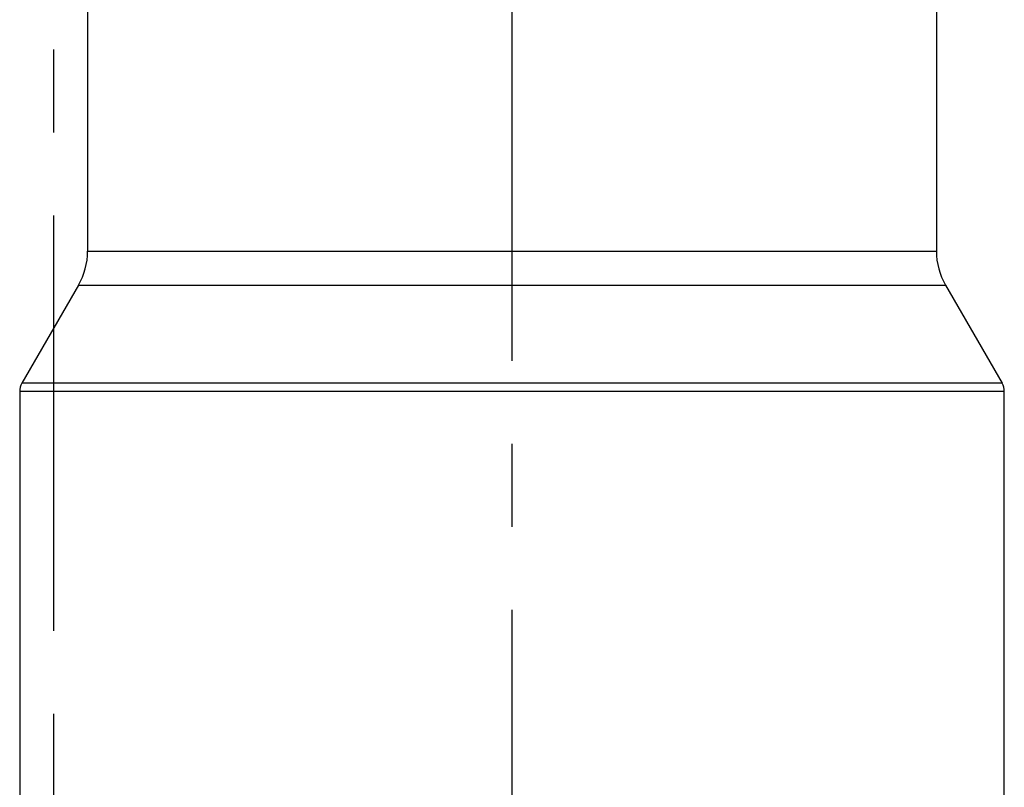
# Model space of a CAD drawing. Header units: millimetres. Extents: x 401 to 599, y 349 to 651.
# Tile 4 of 7: x 498 to 556, y 500 to 545. Entities that reach past the tile are written whole.
import ezdxf

# ---------------------------------------------------------------- set-up
doc = ezdxf.new("R2010")
doc.units = ezdxf.units.MM
doc.header["$LTSCALE"] = 65.185185
doc.linetypes.add('CENTER', pattern=[0.6, 0.375, -0.075, 0.075, -0.075])
for name, color, linetype in [('ACHSEN_S', 7, 'CONTINUOUS'), ('FLAECHEN', 7, 'CONTINUOUS'), ('KONST.EL_MIT_GEO', 7, 'CONTINUOUS')]:
    doc.layers.add(name, color=color, linetype=linetype)

msp = doc.modelspace()

# ---------------------------------------------------------------- linework, layer by layer
at = {"layer": 'ACHSEN_S', "color": 2, "linetype": 'CENTER'}
msp.add_line((500, 651), (500, 349), dxfattribs=at)
at = {"layer": 'FLAECHEN', "color": 2, "linetype": 'CENTER'}
msp.add_line((527, 486), (527, 588.5), dxfattribs=at)
at = {"layer": 'FLAECHEN', "color": 7, "linetype": 'Continuous'}
for p, q in [((502, 581), (502, 531.572)), ((552, 581), (552, 531.572)), ((501.464, 529.572), (498.134, 523.804)), ((552.536, 529.572), (555.866, 523.804)), ((498, 523.304), (498, 493.5)), ((556, 476.987), (556, 523.304))]:
    msp.add_line(p, q, dxfattribs=at)
at = {"layer": 'KONST.EL_MIT_GEO', "color": 7, "linetype": 'Continuous'}
for p, q in [((502, 531.572), (552, 531.572)), ((501.464, 529.572), (552.536, 529.572)), ((555.866, 523.804), (498.134, 523.804)), ((556, 523.304), (498, 523.304))]:
    msp.add_line(p, q, dxfattribs=at)
for centre, radius, start, end in [((498, 531.572), 4, 330, 360), ((556, 531.572), 4, 180, 210), ((499, 523.304), 1, 150, 180), ((555, 523.304), 1, 0, 30)]:
    msp.add_arc(centre, radius, start, end, dxfattribs=at)

doc.saveas('drawing.dxf')
